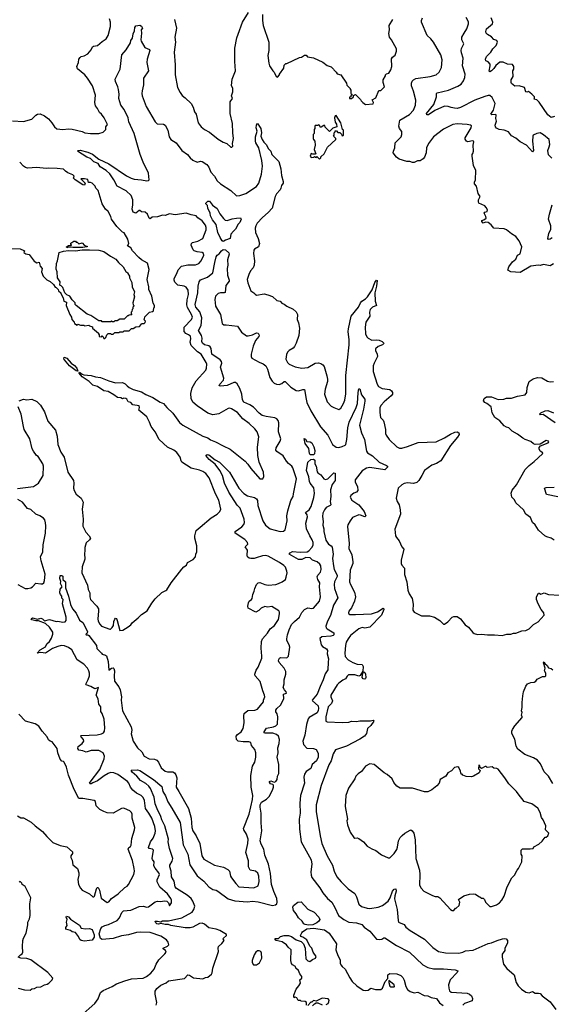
# Model space of a CAD drawing. Extents: x 1863017 to 1989460, y 394564 to 532820.
# Tile 141 of 213: x 1954681 to 1961018, y 451054 to 462804. Entities that reach past the tile are written whole.
import ezdxf

# ---------------------------------------------------------------- set-up
doc = ezdxf.new("R2010")
doc.units = 0

msp = doc.modelspace()

# ---------------------------------------------------------------- linework, layer by layer
at = {"layer": '0CON10XD'}
for points in [[(1956527, 462805), (1956552, 462705), (1956532, 462595), (1956538, 462535), (1956524, 462415), (1956536, 462265), (1956534, 462145), (1956564, 461994), (1956594, 461934), (1956618, 461898), (1956655, 461873), (1956726, 461805), (1956749, 461759), (1956764, 461705), (1956786, 461675), (1956810, 461575), (1956846, 461526), (1956884, 461494), (1956944, 461464), (1957048, 461378), (1957105, 461343), (1957150, 461325), (1957200, 461285), (1957210, 461285), (1957220, 461295), (1957218, 461325), (1957231, 461385), (1957221, 461455), (1957216, 461566), (1957190, 461685), (1957190, 461795), (1957192, 461825), (1957218, 461865), (1957207, 461895), (1957220, 461945), (1957220, 461985), (1957207, 462017), (1957212, 462095), (1957253, 462195), (1957244, 462306), (1957246, 462465), (1957271, 462589), (1957285, 462630), (1957337, 462775), (1957408, 462892)], [(1957577, 462867), (1957574, 462796), (1957582, 462735), (1957650, 462535), (1957653, 462435), (1957641, 462375), (1957650, 462285), (1957660, 462255), (1957698, 462195), (1957715, 462180), (1957740, 462125), (1957755, 462120), (1957780, 462145), (1957780, 462155), (1957828, 462225), (1957835, 462260), (1957855, 462280), (1957865, 462280), (1958015, 462352), (1958042, 462358), (1958075, 462380), (1958095, 462380), (1958113, 462363), (1958185, 462348), (1958295, 462298), (1958345, 462258), (1958395, 462240), (1958420, 462215), (1958424, 462204), (1958455, 462180), (1958465, 462160), (1958510, 462145), (1958578, 462048), (1958582, 462022), (1958620, 461985), (1958620, 461975), (1958630, 461965), (1958630, 461925), (1958640, 461915), (1958640, 461905), (1958630, 461895), (1958628, 461882), (1958612, 461878), (1958612, 461862), (1958638, 461862), (1958660, 461885), (1958662, 461898), (1958672, 461908), (1958685, 461910), (1958745, 461850), (1958750, 461835), (1958770, 461815), (1958805, 461792), (1958895, 461802), (1958898, 461815), (1958883, 461847), (1958925, 461870), (1958962, 461958), (1958985, 461960), (1959030, 462005), (1959013, 462055), (1959012, 462085), (1959040, 462135), (1959040, 462145), (1959055, 462160), (1959080, 462165), (1959104, 462206), (1959117, 462247), (1959113, 462337), (1959124, 462356), (1959155, 462380), (1959172, 462428), (1959172, 462455), (1959115, 462562), (1959091, 462595), (1959082, 462638), (1959091, 462685), (1959087, 462733), (1959131, 462805)], [(1955526, 461446), (1955625, 461448), (1955678, 461462), (1955707, 461493), (1955708, 461525), (1955726, 461555), (1955689, 461635), (1955658, 461678), (1955634, 461695), (1955609, 461745), (1955584, 461775), (1955577, 461815), (1955584, 461905), (1955549, 462015), (1955491, 462105), (1955457, 462147), (1955369, 462219), (1955363, 462245), (1955384, 462295), (1955386, 462335), (1955401, 462355), (1955415, 462364), (1955449, 462371), (1955493, 462395), (1955534, 462445), (1955548, 462482), (1955561, 462489), (1955607, 462495), (1955664, 462546), (1955712, 462575), (1955737, 462615), (1955763, 462725), (1955764, 462775), (1955750, 462815)], [(1955860, 461970), (1955853, 462005), (1955824, 462065), (1955820, 462095), (1955879, 462215), (1955897, 462385), (1955949, 462445), (1956001, 462529), (1956008, 462555), (1956027, 462585), (1956032, 462635), (1956050, 462670), (1956055, 462710), (1956065, 462730), (1956115, 462740), (1956135, 462726), (1956146, 462705), (1956130, 462685), (1956134, 462644), (1956124, 462565), (1956128, 462548), (1956172, 462472), (1956229, 462449), (1956233, 462435), (1956201, 462335), (1956196, 462295), (1956216, 462195), (1956159, 462105), (1956157, 462025), (1956140, 461955), (1956139, 461925), (1956143, 461895), (1956187, 461767), (1956296, 461585), (1956321, 461561), (1956395, 461559), (1956415, 461547), (1956446, 461485), (1956463, 461407), (1956484, 461375), (1956545, 461335), (1956615, 461244), (1956682, 461195), (1956712, 461155), (1956745, 461126), (1956795, 461106), (1956835, 461116), (1956855, 461112), (1956912, 461075), (1956936, 461045), (1956960, 460985), (1957004, 460935), (1957035, 460882), (1957074, 460844), (1957200, 460765), (1957265, 460701), (1957307, 460705), (1957375, 460731), (1957505, 460814), (1957531, 460855), (1957565, 460962), (1957577, 461055), (1957569, 461125), (1957532, 461275), (1957495, 461334), (1957492, 461355), (1957493, 461407), (1957510, 461475), (1957502, 461515), (1957504, 461545), (1957515, 461567), (1957525, 461560), (1957530, 461540), (1957554, 461504), (1957562, 461455), (1957554, 461415), (1957572, 461375), (1957592, 461342), (1957618, 461315), (1957646, 461265), (1957674, 461235), (1957688, 461195), (1957772, 461112), (1957795, 461025), (1957802, 460945), (1957823, 460875), (1957820, 460855), (1957802, 460825), (1957796, 460795), (1957785, 460772), (1957743, 460725), (1957726, 460695), (1957690, 460555), (1957645, 460505), (1957575, 460445), (1957513, 460375), (1957495, 460345), (1957489, 460315), (1957493, 460265), (1957522, 460195), (1957538, 460135), (1957529, 460095), (1957480, 460065), (1957474, 460055), (1957469, 460015), (1957480, 459925), (1957476, 459875), (1957466, 459844), (1957433, 459807), (1957411, 459765), (1957394, 459705), (1957399, 459665), (1957435, 459570), (1957472, 459545), (1957487, 459527), (1957505, 459518), (1957595, 459531), (1957640, 459520), (1957695, 459501), (1957745, 459454), (1957785, 459446), (1957805, 459422), (1957835, 459409), (1957864, 459385), (1957941, 459351), (1957976, 459316), (1957991, 459285), (1957988, 459225), (1958004, 459185), (1958018, 459125), (1958009, 459035), (1957978, 458945), (1957956, 458905), (1957940, 458885), (1957892, 458855), (1957875, 458838), (1957860, 458810), (1957854, 458755), (1957872, 458712), (1957895, 458694), (1957965, 458662), (1958045, 458644), (1958115, 458654), (1958205, 458706), (1958245, 458709), (1958272, 458702), (1958295, 458686), (1958309, 458665), (1958343, 458555), (1958349, 458515), (1958349, 458485), (1958324, 458395), (1958316, 458335), (1958346, 458245), (1958395, 458194), (1958425, 458176), (1958484, 458154), (1958510, 458170), (1958541, 458225), (1958556, 458265), (1958568, 458338), (1958567, 458557), (1958608, 458925), (1958609, 458985), (1958596, 459084), (1958600, 459115), (1958633, 459267), (1958721, 459375), (1958742, 459425), (1958758, 459445), (1958805, 459472), (1958827, 459495), (1958881, 459579), (1958915, 459670), (1958935, 459697), (1958942, 459692), (1958934, 459625), (1958916, 459544), (1958918, 459445), (1958936, 459395), (1958885, 459375), (1958859, 459345), (1958850, 459315), (1958855, 459265), (1958809, 459195), (1958801, 459135), (1958804, 459055), (1958819, 459019), (1958834, 459004), (1958880, 458980), (1958935, 458985), (1958965, 458980), (1959001, 458965), (1959021, 458945), (1959017, 458935), (1959004, 458926), (1958955, 458906), (1958924, 458875), (1958924, 458856), (1958943, 458813), (1958947, 458785), (1958905, 458705), (1958896, 458675), (1958896, 458604), (1958941, 458455), (1958959, 458425), (1959002, 458402), (1959095, 458391), (1959115, 458375), (1959127, 458355), (1959126, 458335), (1959111, 458315), (1959025, 458244), (1958989, 458205), (1958976, 458175), (1958973, 458115), (1958984, 458055), (1959014, 458024), (1959022, 458005), (1959042, 457915), (1959042, 457865), (1959048, 457845), (1959085, 457794), (1959176, 457706), (1959210, 457690), (1959235, 457691), (1959305, 457709), (1959430, 457760), (1959645, 457765), (1959746, 457814), (1959817, 457857), (1959870, 457880), (1959895, 457884), (1959917, 457875), (1959919, 457855), (1959899, 457821), (1959815, 457721), (1959700, 457540), (1959651, 457509), (1959595, 457489), (1959506, 457425), (1959475, 457363), (1959438, 457305), (1959417, 457283), (1959375, 457270), (1959305, 457277), (1959265, 457269), (1959236, 457254), (1959193, 457215), (1959170, 457095), (1959181, 457055), (1959204, 457015), (1959216, 456955), (1959219, 456905), (1959154, 456725), (1959160, 456645), (1959173, 456625), (1959203, 456585), (1959237, 456515), (1959260, 456485), (1959229, 456355), (1959230, 456315), (1959238, 456295), (1959267, 456257), (1959270, 456185), (1959298, 456095), (1959309, 455995), (1959325, 455953), (1959358, 455895), (1959370, 455830), (1959369, 455759), (1959382, 455735), (1959471, 455691), (1959565, 455690), (1959625, 455676), (1959690, 455635), (1959735, 455590), (1959745, 455590), (1959783, 455617), (1959835, 455674), (1959855, 455681), (1959895, 455684), (1959936, 455656), (1959992, 455582), (1960033, 455553), (1960081, 455491), (1960098, 455478), (1960137, 455467), (1960185, 455473), (1960258, 455462), (1960342, 455462), (1960434, 455456), (1960489, 455471), (1960535, 455470), (1960567, 455483), (1960596, 455484), (1960665, 455510), (1960715, 455516), (1960755, 455534), (1960804, 455586), (1960861, 455619), (1960935, 455700), (1960930, 455725), (1960897, 455765), (1960860, 455835), (1960843, 455885), (1960843, 455915), (1960865, 455962), (1960875, 455962), (1960895, 455947), (1960935, 455963), (1960986, 455946), (1961115, 455936)], [(1960645, 460009), (1960666, 460095), (1960637, 460165), (1960595, 460217), (1960545, 460247), (1960485, 460298), (1960455, 460308), (1960335, 460316), (1960302, 460355), (1960265, 460386), (1960235, 460389), (1960205, 460378), (1960189, 460395), (1960192, 460408), (1960215, 460416), (1960240, 460435), (1960239, 460455), (1960218, 460495), (1960225, 460508), (1960252, 460515), (1960256, 460534), (1960242, 460565), (1960225, 460584), (1960156, 460616), (1960149, 460629), (1960151, 460655), (1960172, 460695), (1960148, 460729), (1960127, 460817), (1960103, 460845), (1960102, 460865), (1960116, 460894), (1960119, 461005), (1960090, 461065), (1960074, 461176), (1960073, 461195), (1960084, 461206), (1960092, 461235), (1960085, 461305), (1960094, 461345), (1960089, 461355), (1960078, 461358), (1960024, 461346), (1960006, 461355), (1959990, 461380), (1959990, 461395), (1960063, 461515), (1960065, 461537), (1960055, 461546), (1960015, 461554), (1959895, 461562), (1959845, 461554), (1959735, 461499), (1959612, 461405), (1959554, 461325), (1959531, 461275), (1959526, 461215), (1959506, 461165), (1959489, 461145), (1959455, 461119), (1959425, 461118), (1959385, 461100), (1959365, 461099), (1959333, 461113), (1959295, 461113), (1959205, 461140), (1959172, 461165), (1959134, 461215), (1959136, 461235), (1959153, 461275), (1959157, 461333), (1959227, 461405), (1959237, 461435), (1959235, 461470), (1959210, 461505), (1959202, 461535), (1959213, 461607), (1959327, 461673), (1959375, 461725), (1959401, 461785), (1959404, 461845), (1959375, 461950), (1959350, 462015), (1959350, 462045), (1959359, 462071), (1959375, 462088), (1959405, 462101), (1959575, 462127), (1959645, 462146), (1959683, 462177), (1959708, 462235), (1959716, 462325), (1959702, 462385), (1959615, 462537), (1959584, 462574), (1959537, 462615), (1959472, 462775), (1959471, 462795), (1959483, 462825)], [(1961025, 461152), (1960985, 461190), (1960977, 461245), (1960993, 461287), (1960999, 461315), (1960993, 461374), (1960925, 461430), (1960885, 461454), (1960845, 461448), (1960802, 461425), (1960797, 461415), (1960794, 461356), (1960807, 461245), (1960795, 461229), (1960722, 461305), (1960647, 461345), (1960595, 461392), (1960545, 461418), (1960508, 461465), (1960455, 461486), (1960395, 461494), (1960365, 461509), (1960352, 461525), (1960349, 461545), (1960366, 461595), (1960356, 461625), (1960362, 461665), (1960355, 461672), (1960308, 461668), (1960299, 461675), (1960331, 461725), (1960348, 461805), (1960314, 461874), (1960285, 461898), (1960265, 461899), (1960225, 461889), (1960105, 461845), (1959935, 461755), (1959895, 461746), (1959865, 461748), (1959826, 461756), (1959790, 461770), (1959745, 461773), (1959630, 461720), (1959555, 461670), (1959535, 461670), (1959532, 461685), (1959618, 461792), (1959648, 461882), (1959650, 461925), (1959657, 461933), (1959793, 461965), (1959905, 462010), (1959945, 462036), (1959973, 462075), (1959987, 462115), (1959990, 462155), (1959961, 462255), (1959968, 462345), (1959947, 462407), (1959943, 462435), (1959948, 462462), (1959974, 462515), (1959951, 462565), (1959951, 462595), (1959981, 462645), (1960011, 462695), (1960030, 462755), (1960030, 462780), (1960002, 462832)], [(1961058, 461648), (1961015, 461639), (1960975, 461669), (1960875, 461820), (1960845, 461849), (1960810, 461855), (1960818, 461862), (1960818, 461885), (1960788, 461915), (1960746, 461946), (1960725, 461940), (1960714, 461944), (1960697, 461997), (1960635, 462016), (1960585, 462010), (1960544, 462044), (1960538, 462055), (1960538, 462085), (1960562, 462125), (1960560, 462195), (1960570, 462215), (1960570, 462245), (1960555, 462270), (1960495, 462272), (1960446, 462296), (1960405, 462296), (1960355, 462256), (1960335, 462222), (1960305, 462194), (1960285, 462183), (1960279, 462189), (1960291, 462255), (1960288, 462275), (1960265, 462302), (1960238, 462315), (1960232, 462335), (1960246, 462364), (1960297, 462415), (1960323, 462455), (1960362, 462495), (1960378, 462535), (1960370, 462555), (1960335, 462568), (1960305, 462600), (1960256, 462626), (1960241, 462645), (1960239, 462665), (1960246, 462695), (1960295, 462733), (1960316, 462754), (1960322, 462775), (1960300, 462825)], [(1954675, 458257), (1954725, 458274), (1954765, 458268), (1954826, 458274), (1954885, 458248), (1954931, 458205), (1954978, 458125), (1955015, 458012), (1955110, 457905), (1955126, 457835), (1955134, 457735), (1955172, 457645), (1955212, 457585), (1955254, 457405), (1955322, 457305), (1955327, 457275), (1955323, 457215), (1955329, 457185), (1955354, 457144), (1955413, 457093), (1955437, 457045), (1955426, 456965), (1955437, 456845), (1955435, 456760), (1955469, 456689), (1955510, 456645), (1955524, 456615), (1955515, 456597), (1955475, 456563), (1955456, 456505), (1955459, 456465), (1955453, 456435), (1955459, 456365), (1955426, 456274), (1955420, 456205), (1955491, 456055), (1955496, 456005), (1955516, 455964), (1955516, 455915), (1955524, 455884), (1955601, 455805), (1955619, 455775), (1955622, 455745), (1955613, 455653), (1955617, 455627), (1955635, 455589), (1955656, 455566), (1955755, 455532), (1955765, 455532), (1955782, 455552), (1955798, 455575), (1955805, 455622), (1955815, 455651), (1955825, 455661), (1955835, 455657), (1955845, 455633), (1955875, 455517), (1955910, 455520), (1955975, 455557), (1956005, 455583), (1956022, 455608), (1956093, 455665), (1956135, 455707), (1956202, 455748), (1956255, 455842), (1956295, 455892), (1956375, 455970), (1956425, 455992), (1956435, 456002), (1956488, 456082), (1956612, 456248), (1956638, 456275), (1956668, 456295), (1956683, 456325), (1956748, 456362), (1956776, 456395), (1956780, 456425), (1956794, 456455), (1956793, 456525), (1956770, 456615), (1956769, 456645), (1956785, 456707), (1956833, 456747), (1956965, 456861), (1957035, 456904), (1957068, 456935), (1957080, 456965), (1957055, 457070), (1957017, 457145), (1956939, 457335), (1956899, 457389), (1956865, 457414), (1956825, 457430), (1956725, 457451), (1956615, 457523), (1956605, 457538), (1956594, 457584), (1956555, 457639), (1956519, 457669), (1956444, 457704), (1956345, 457795), (1956295, 457885), (1956249, 457949), (1956230, 458000), (1956196, 458065), (1956103, 458145), (1956111, 458175), (1956105, 458195), (1956030, 458210), (1956005, 458234), (1955973, 458245), (1955958, 458275), (1955945, 458284), (1955923, 458287), (1955905, 458280), (1955885, 458290), (1955846, 458294), (1955805, 458326), (1955735, 458366), (1955685, 458377), (1955607, 458425), (1955555, 458442), (1955508, 458488), (1955425, 458542), (1955390, 458585), (1955393, 458597), (1955424, 458574), (1955445, 458566), (1955535, 458559), (1955585, 458542), (1955645, 458534), (1955745, 458494), (1955825, 458471), (1955905, 458473), (1955938, 458459), (1955964, 458435), (1955985, 458416), (1956035, 458390), (1956133, 458365), (1956183, 458333), (1956267, 458295), (1956355, 458240), (1956395, 458226), (1956435, 458176), (1956505, 458109), (1956585, 457998), (1956624, 457964), (1956865, 457833), (1956924, 457814), (1956955, 457791), (1957017, 457767), (1957105, 457717), (1957191, 457681), (1957369, 457535), (1957402, 457502), (1957435, 457450), (1957543, 457325), (1957578, 457325), (1957593, 457353), (1957586, 457406), (1957534, 457524), (1957518, 457605), (1957517, 457703), (1957533, 457825), (1957512, 457885), (1957483, 457923), (1957418, 457985), (1957340, 458040), (1957277, 458117), (1957205, 458162), (1957185, 458168), (1957166, 458164), (1957055, 458101), (1956985, 458089), (1956925, 458110), (1956796, 458195), (1956745, 458241), (1956726, 458285), (1956720, 458345), (1956739, 458411), (1956785, 458494), (1956900, 458620), (1956908, 458645), (1956910, 458695), (1956905, 458715), (1956844, 458814), (1956802, 458842), (1956725, 458915), (1956715, 458955), (1956722, 458995), (1956716, 459026), (1956695, 459045), (1956661, 459061), (1956642, 459085), (1956640, 459135), (1956729, 459225), (1956740, 459255), (1956731, 459285), (1956681, 459371), (1956672, 459402), (1956679, 459461), (1956695, 459525), (1956691, 459575), (1956665, 459611), (1956643, 459623), (1956568, 459638), (1956532, 459672), (1956521, 459695), (1956522, 459715), (1956553, 459777), (1956571, 459819), (1956609, 459861), (1956685, 459877), (1956775, 459879), (1956815, 459896), (1956844, 459925), (1956878, 459995), (1956873, 460015), (1956855, 460027), (1956797, 460033), (1956761, 460045), (1956749, 460059), (1956726, 460115), (1956731, 460135), (1956742, 460145), (1956805, 460161), (1956865, 460192), (1956903, 460295), (1956905, 460325), (1956895, 460352), (1956855, 460402), (1956805, 460440), (1956784, 460464), (1956725, 460474), (1956665, 460494), (1956535, 460477), (1956465, 460486), (1956415, 460469), (1956385, 460470), (1956325, 460452), (1956262, 460448), (1956235, 460429), (1956223, 460434), (1956205, 460484), (1956175, 460508), (1956135, 460511), (1956115, 460529), (1956105, 460528), (1956065, 460494), (1956035, 460508), (1956021, 460545), (1956030, 460595), (1956030, 460655), (1956009, 460705), (1955951, 460761), (1955845, 460817), (1955805, 460895), (1955756, 460966), (1955714, 461004), (1955639, 461049), (1955615, 461088), (1955565, 461109), (1955527, 461146), (1955483, 461165), (1955370, 461235), (1955380, 461245), (1955404, 461246), (1955495, 461225), (1955550, 461200), (1955625, 461138), (1955745, 461086), (1955955, 460939), (1956012, 460912), (1956045, 460902), (1956135, 460894), (1956195, 460882), (1956216, 460884), (1956226, 460895), (1956215, 460973), (1956153, 461103), (1956119, 461195), (1956046, 461445), (1955984, 461586), (1955973, 461635), (1955925, 461731), (1955887, 461785), (1955863, 461865), (1955867, 461915), (1955860, 461970)], [(1954595, 461599), (1954725, 461590), (1954825, 461616), (1954875, 461665), (1954895, 461677), (1954925, 461682), (1954977, 461657), (1955025, 461620), (1955064, 461575), (1955096, 461525), (1955123, 461503), (1955196, 461494), (1955265, 461501), (1955306, 461496), (1955425, 461469), (1955456, 461454), (1955526, 461446)], [(1958255, 461140), (1958270, 461155), (1958272, 461168), (1958310, 461205), (1958352, 461285), (1958450, 461375), (1958448, 461388), (1958420, 461415), (1958430, 461425), (1958430, 461455), (1958440, 461465), (1958442, 461478), (1958458, 461478), (1958475, 461460), (1958498, 461458), (1958518, 461438), (1958522, 461422), (1958535, 461420), (1958540, 461425), (1958540, 461485), (1958530, 461495), (1958508, 461575), (1958455, 461660), (1958442, 461658), (1958432, 461635), (1958443, 461583), (1958457, 461557), (1958460, 461525), (1958412, 461508), (1958375, 461470), (1958322, 461522), (1958320, 461540), (1958305, 461540), (1958275, 461520), (1958262, 461522), (1958258, 461538), (1958245, 461550), (1958235, 461540), (1958205, 461540), (1958200, 461535), (1958200, 461505), (1958190, 461495), (1958190, 461445), (1958180, 461435), (1958180, 461385), (1958183, 461373), (1958200, 461355), (1958202, 461305), (1958190, 461255), (1958210, 461205), (1958205, 461200), (1958175, 461200), (1958155, 461208), (1958143, 461175), (1958155, 461158), (1958188, 461162), (1958195, 461170), (1958202, 461162), (1958215, 461160), (1958225, 461170), (1958255, 461140)], [(1954555, 460075), (1954685, 460068), (1954731, 460051), (1954738, 460045), (1954732, 460025), (1954755, 460011), (1954795, 460002), (1954855, 459922), (1954885, 459902), (1954915, 459910), (1954924, 459864), (1954948, 459835), (1954940, 459795), (1954960, 459745), (1955005, 459698), (1955045, 459678), (1955086, 459646), (1955104, 459614), (1955115, 459610), (1955140, 459585), (1955145, 459570), (1955170, 459545), (1955170, 459535), (1955198, 459485), (1955206, 459446), (1955238, 459435), (1955237, 459395), (1955280, 459285), (1955298, 459255), (1955303, 459225), (1955330, 459195), (1955335, 459180), (1955365, 459160), (1955375, 459170), (1955405, 459160), (1955445, 459160), (1955455, 459150), (1955505, 459160), (1955512, 459152), (1955548, 459138), (1955550, 459125), (1955572, 459102), (1955620, 459065), (1955620, 459055), (1955630, 459045), (1955630, 459025), (1955655, 459020), (1955665, 459030), (1955678, 459018), (1955685, 459000), (1955695, 459000), (1955708, 459012), (1955720, 459045), (1955735, 459060), (1955765, 459060), (1955775, 459050), (1955795, 459050), (1955815, 459070), (1955865, 459070), (1955875, 459080), (1955915, 459080), (1955925, 459090), (1955987, 459093), (1956015, 459120), (1956035, 459120), (1956065, 459140), (1956108, 459142), (1956130, 459165), (1956132, 459178), (1956165, 459180), (1956178, 459192), (1956180, 459205), (1956160, 459225), (1956170, 459235), (1956172, 459258), (1956230, 459315), (1956265, 459320), (1956275, 459330), (1956280, 459365), (1956288, 459375), (1956288, 459395), (1956273, 459423), (1956258, 459505), (1956222, 459585), (1956222, 459615), (1956200, 459705), (1956226, 459825), (1956205, 459900), (1956135, 459938), (1956102, 459965), (1956024, 460044), (1956005, 460082), (1955968, 460105), (1955983, 460135), (1955970, 460185), (1955925, 460262), (1955905, 460270), (1955838, 460335), (1955777, 460425), (1955767, 460455), (1955734, 460514), (1955705, 460542), (1955663, 460605), (1955618, 460765), (1955590, 460795), (1955579, 460819), (1955545, 460853), (1955525, 460862), (1955502, 460862), (1955495, 460898), (1955455, 460906), (1955410, 460905), (1955460, 460855), (1955455, 460830), (1955435, 460834), (1955342, 460895), (1955324, 460914), (1955330, 460935), (1955315, 460952), (1955255, 460977), (1955228, 460995), (1955205, 461020), (1955129, 461029), (1955025, 461034), (1954995, 461030), (1954885, 461041), (1954775, 461034), (1954749, 461039), (1954726, 461055), (1954681, 461105)], [(1957105, 460158), (1957094, 460165), (1957069, 460205), (1957044, 460264), (1957022, 460362), (1956980, 460415), (1956956, 460465), (1956951, 460495), (1956922, 460555), (1956918, 460585), (1956902, 460605), (1956902, 460615), (1956925, 460637), (1956945, 460638), (1956981, 460591), (1957035, 460552), (1957068, 460488), (1957110, 460430), (1957132, 460412), (1957155, 460409), (1957215, 460429), (1957267, 460437), (1957315, 460438), (1957322, 460425), (1957306, 460385), (1957287, 460363), (1957254, 460305), (1957228, 460282), (1957200, 460245), (1957191, 460195), (1957135, 460175), (1957115, 460161), (1957105, 460158)], [(1961029, 460201), (1961005, 460186), (1960983, 460183), (1960976, 460195), (1960987, 460253), (1961014, 460306), (1961011, 460345), (1960984, 460424), (1960997, 460483), (1961029, 460595)], [(1955245, 460082), (1955240, 460095), (1955265, 460110), (1955295, 460110), (1955300, 460115), (1955290, 460125), (1955292, 460138), (1955325, 460160), (1955345, 460160), (1955355, 460150), (1955365, 460150), (1955385, 460130), (1955425, 460140), (1955455, 460110), (1955485, 460100), (1955486, 460094), (1955435, 460084), (1955316, 460084), (1955265, 460090), (1955245, 460082)], [(1955414, 454245), (1955407, 454255), (1955415, 454263), (1955605, 454271), (1955655, 454280), (1955680, 454295), (1955694, 454315), (1955698, 454355), (1955687, 454455), (1955665, 454525), (1955650, 454550), (1955647, 454605), (1955626, 454636), (1955618, 454698), (1955594, 454745), (1955620, 454835), (1955575, 454817), (1955529, 454845), (1955472, 454865), (1955469, 454875), (1955499, 454931), (1955514, 454975), (1955515, 455005), (1955507, 455035), (1955488, 455065), (1955445, 455113), (1955366, 455166), (1955304, 455285), (1955265, 455311), (1955215, 455331), (1955175, 455335), (1955136, 455324), (1955071, 455299), (1954987, 455243), (1954935, 455253), (1954890, 455245), (1954924, 455285), (1954990, 455320), (1955003, 455355), (1955035, 455385), (1955062, 455425), (1955078, 455472), (1955076, 455495), (1955035, 455555), (1954989, 455599), (1954905, 455631), (1954875, 455629), (1954824, 455644), (1954818, 455655), (1954834, 455666), (1954895, 455651), (1954935, 455661), (1954952, 455655), (1954975, 455631), (1955035, 455645), (1955115, 455623), (1955135, 455626), (1955196, 455614), (1955225, 455620), (1955234, 455636), (1955237, 455675), (1955192, 455835), (1955199, 455885), (1955182, 455902), (1955184, 455925), (1955166, 455946), (1955161, 455965), (1955162, 456008), (1955186, 456035), (1955169, 456075), (1955171, 456101), (1955159, 456135), (1955165, 456170), (1955185, 456172), (1955195, 456162), (1955196, 456125), (1955226, 456096), (1955228, 456025), (1955263, 455925), (1955285, 455825), (1955311, 455775), (1955353, 455723), (1955395, 455640), (1955435, 455610), (1955488, 455505), (1955486, 455484), (1955470, 455475), (1955473, 455465), (1955495, 455464), (1955505, 455454), (1955596, 455335), (1955602, 455302), (1955655, 455244), (1955665, 455234), (1955705, 455222), (1955715, 455213), (1955736, 455145), (1955745, 455040), (1955776, 455064), (1955795, 455068), (1955805, 455060), (1955812, 455035), (1955808, 454972), (1955811, 454911), (1955864, 454844), (1955879, 454809), (1955895, 454725), (1955892, 454685), (1955905, 454555), (1956012, 454365), (1956018, 454325), (1956012, 454282), (1956034, 454194), (1956087, 454115), (1956136, 454066), (1956165, 454014), (1956225, 453985), (1956288, 453978), (1956315, 453969), (1956335, 453945), (1956367, 453877), (1956415, 453837), (1956445, 453828), (1956505, 453830), (1956526, 453816), (1956542, 453792), (1956555, 453755), (1956548, 453645), (1956579, 453595), (1956692, 453392), (1956725, 453275), (1956734, 453165), (1956744, 453125), (1956784, 453065), (1956829, 452975), (1956853, 452825), (1956875, 452786), (1957005, 452716), (1957111, 452691), (1957164, 452664), (1957182, 452642), (1957194, 452585), (1957205, 452565), (1957256, 452495), (1957295, 452457), (1957472, 452445), (1957525, 452469), (1957535, 452520), (1957532, 452582), (1957518, 452618), (1957492, 452642), (1957430, 452655), (1957409, 452695), (1957408, 452765), (1957378, 452865), (1957402, 452975), (1957404, 453025), (1957386, 453085), (1957353, 453135), (1957349, 453151), (1957417, 453325), (1957455, 453497), (1957461, 453545), (1957442, 453645), (1957438, 453785), (1957458, 453895), (1957486, 453945), (1957496, 454005), (1957496, 454055), (1957486, 454095), (1957444, 454144), (1957435, 454180), (1957412, 454188), (1957344, 454186), (1957286, 454195), (1957266, 454216), (1957262, 454255), (1957277, 454273), (1957320, 454305), (1957344, 454345), (1957356, 454414), (1957352, 454495), (1957356, 454525), (1957401, 454559), (1957485, 454564), (1957515, 454578), (1957589, 454665), (1957587, 454685), (1957602, 454725), (1957601, 454745), (1957579, 454795), (1957548, 454905), (1957489, 454975), (1957483, 454995), (1957499, 455041), (1957525, 455078), (1957567, 455185), (1957569, 455209), (1957558, 455305), (1957564, 455384), (1957574, 455415), (1957635, 455482), (1957667, 455533), (1957717, 455575), (1957767, 455645), (1957780, 455715), (1957779, 455735), (1957770, 455750), (1957685, 455803), (1957634, 455794), (1957605, 455800), (1957558, 455782), (1957532, 455755), (1957495, 455733), (1957405, 455780), (1957400, 455805), (1957407, 455845), (1957417, 455865), (1957446, 455884), (1957451, 455895), (1957459, 455945), (1957477, 455983), (1957485, 456018), (1957506, 456064), (1957525, 456083), (1957545, 456089), (1957605, 456066), (1957645, 456058), (1957735, 456066), (1957767, 456075), (1957810, 456095), (1957848, 456125), (1957859, 456151), (1957869, 456205), (1957867, 456225), (1957850, 456270), (1957830, 456290), (1957778, 456328), (1957645, 456402), (1957615, 456409), (1957575, 456405), (1957502, 456382), (1957475, 456374), (1957435, 456373), (1957415, 456379), (1957396, 456395), (1957392, 456415), (1957398, 456475), (1957369, 456515), (1957402, 456545), (1957398, 456565), (1957365, 456603), (1957249, 456675), (1957251, 456695), (1957329, 456751), (1957355, 456781), (1957361, 456805), (1957357, 456845), (1957310, 456975), (1957275, 457012), (1957175, 457165), (1957123, 457275), (1957097, 457365), (1957065, 457425), (1957010, 457500), (1956941, 457555), (1956902, 457605), (1956914, 457616), (1956935, 457611), (1957013, 457553), (1957061, 457525), (1957181, 457405), (1957292, 457215), (1957355, 457149), (1957395, 457121), (1957481, 457101), (1957506, 457086), (1957517, 457065), (1957521, 457005), (1957579, 456825), (1957613, 456773), (1957665, 456728), (1957785, 456696), (1957825, 456702), (1957845, 456717), (1957868, 456822), (1957865, 456885), (1957876, 456945), (1957912, 457065), (1957941, 457115), (1957945, 457145), (1957981, 457325), (1957937, 457457), (1957925, 457478), (1957885, 457508), (1957861, 457535), (1957820, 457600), (1957745, 457651), (1957736, 457666), (1957739, 457695), (1957786, 457775), (1957793, 457803), (1957768, 457885), (1957770, 457995), (1957763, 458023), (1957745, 458043), (1957723, 458053), (1957618, 458068), (1957572, 458082), (1957535, 458108), (1957469, 458179), (1957425, 458209), (1957355, 458241), (1957338, 458268), (1957328, 458335), (1957307, 458405), (1957275, 458459), (1957255, 458474), (1957235, 458476), (1957155, 458439), (1957075, 458431), (1957058, 458435), (1957066, 458455), (1957109, 458501), (1957115, 458525), (1957076, 458656), (1957089, 458705), (1957086, 458725), (1957069, 458745), (1956971, 458811), (1956962, 458882), (1956952, 458902), (1956934, 458914), (1956884, 458925), (1956860, 458945), (1956853, 458965), (1956856, 459004), (1956850, 459035), (1956813, 459095), (1956846, 459155), (1956851, 459245), (1956828, 459318), (1956780, 459375), (1956772, 459405), (1956803, 459545), (1956810, 459625), (1956820, 459675), (1956835, 459700), (1956918, 459732), (1956982, 459785), (1957006, 459905), (1957024, 459975), (1957035, 459994), (1957060, 460010), (1957086, 460044), (1957108, 460062), (1957135, 460057), (1957174, 460024), (1957180, 460005), (1957157, 459937), (1957161, 459875), (1957154, 459835), (1957158, 459755), (1957180, 459695), (1957178, 459685), (1957139, 459631), (1957131, 459549), (1957117, 459543), (1957075, 459545), (1957046, 459535), (1957017, 459505), (1957006, 459465), (1957015, 459385), (1957075, 459285), (1957095, 459180), (1957115, 459164), (1957143, 459163), (1957278, 459148), (1957325, 459074), (1957385, 459033), (1957405, 459031), (1957455, 459044), (1957505, 459067), (1957525, 459064), (1957535, 459038), (1957532, 459025), (1957494, 458975), (1957465, 458907), (1957442, 458812), (1957441, 458785), (1957448, 458765), (1957535, 458716), (1957585, 458696), (1957615, 458674), (1957637, 458635), (1957661, 458535), (1957689, 458489), (1957716, 458466), (1957744, 458454), (1957775, 458452), (1957805, 458461), (1957835, 458485), (1957845, 458486), (1957915, 458418), (1957975, 458381), (1958005, 458377), (1958055, 458391), (1958075, 458390), (1958095, 458275), (1958105, 458235), (1958150, 458135), (1958265, 457946), (1958355, 457845), (1958409, 457735), (1958455, 457704), (1958485, 457699), (1958525, 457709), (1958560, 457725), (1958567, 457735), (1958580, 457795), (1958592, 457935), (1958607, 458003), (1958694, 458175), (1958706, 458225), (1958716, 458355), (1958725, 458398), (1958735, 458400), (1958756, 458326), (1958795, 458275), (1958795, 458252), (1958779, 458155), (1958732, 457965), (1958755, 457875), (1958791, 457795), (1958815, 457655), (1958828, 457635), (1958885, 457599), (1958965, 457525), (1959053, 457483), (1959064, 457475), (1959064, 457465), (1959035, 457433), (1958855, 457462), (1958815, 457452), (1958765, 457422), (1958679, 457315), (1958682, 457285), (1958706, 457235), (1958712, 457185), (1958697, 457165), (1958663, 457155), (1958627, 457125), (1958622, 457105), (1958642, 457072), (1958723, 457015), (1958786, 456935), (1958808, 456885), (1958795, 456872), (1958745, 456893), (1958725, 456896), (1958648, 456862), (1958619, 456825), (1958592, 456778), (1958587, 456755), (1958610, 456555), (1958603, 456495), (1958640, 456420), (1958652, 456335), (1958651, 456315), (1958622, 456235), (1958613, 456095), (1958623, 456065), (1958672, 455972), (1958684, 455915), (1958674, 455865), (1958635, 455786), (1958606, 455745), (1958600, 455725), (1958603, 455715), (1958615, 455708), (1958686, 455706)], [(1955805, 459200), (1955785, 459200), (1955775, 459210), (1955765, 459200), (1955665, 459200), (1955655, 459210), (1955625, 459210), (1955530, 459275), (1955485, 459290), (1955354, 459394), (1955342, 459405), (1955342, 459425), (1955305, 459462), (1955278, 459505), (1955245, 459522), (1955220, 459545), (1955195, 459610), (1955175, 459630), (1955160, 459635), (1955162, 459675), (1955133, 459723), (1955127, 459795), (1955117, 459827), (1955118, 459895), (1955132, 459925), (1955152, 460025), (1955205, 460041), (1955265, 460048), (1955345, 460044), (1955425, 460056), (1955515, 460059), (1955625, 460052), (1955685, 460038), (1955762, 459982), (1955826, 459946), (1955858, 459905), (1955913, 459853), (1955945, 459800), (1955970, 459785), (1955970, 459775), (1955990, 459745), (1955992, 459725), (1956017, 459667), (1956022, 459615), (1956048, 459555), (1956040, 459525), (1956048, 459495), (1956030, 459425), (1956032, 459402), (1956040, 459395), (1956040, 459385), (1956030, 459375), (1956030, 459355), (1956020, 459345), (1956017, 459323), (1956010, 459315), (1956010, 459295), (1956018, 459282), (1955985, 459280), (1955975, 459270), (1955965, 459270), (1955925, 459230), (1955875, 459230), (1955845, 459210), (1955815, 459210), (1955805, 459200)], [(1961045, 459892), (1961004, 459866), (1960925, 459884), (1960885, 459871), (1960864, 459874), (1960775, 459862), (1960645, 459786), (1960535, 459795), (1960498, 459815), (1960512, 459855), (1960555, 459915), (1960596, 459945), (1960614, 459995), (1960645, 460009)], [(1955375, 458610), (1955355, 458614), (1955276, 458675), (1955215, 458744), (1955209, 458755), (1955212, 458775), (1955245, 458764), (1955296, 458705), (1955335, 458678), (1955361, 458645), (1955375, 458610)], [(1961054, 456594), (1961015, 456618), (1960965, 456631), (1960942, 456645), (1960865, 456712), (1960825, 456775), (1960795, 456805), (1960770, 456865), (1960714, 456904), (1960685, 456954), (1960595, 457038), (1960579, 457075), (1960547, 457105), (1960541, 457155), (1960550, 457190), (1960605, 457252), (1960706, 457435), (1960754, 457485), (1960815, 457530), (1960912, 457625), (1960917, 457637), (1960887, 457657), (1960875, 457682), (1960873, 457697), (1960890, 457720), (1960981, 457755), (1960989, 457765), (1960986, 457776), (1960955, 457781), (1960885, 457738), (1960825, 457733), (1960805, 457742), (1960775, 457772), (1960706, 457796), (1960680, 457810), (1960617, 457857), (1960553, 457893), (1960512, 457935), (1960485, 457941), (1960458, 457958), (1960405, 458016), (1960346, 458055), (1960314, 458114), (1960301, 458185), (1960249, 458225), (1960225, 458235), (1960211, 458255), (1960217, 458285), (1960245, 458303), (1960305, 458302), (1960383, 458273), (1960454, 458274), (1960485, 458288), (1960545, 458289), (1960615, 458311), (1960705, 458329), (1960725, 458355), (1960731, 458415), (1960753, 458487), (1960800, 458520), (1960853, 458533), (1960905, 458531), (1960971, 458491), (1961005, 458484), (1961045, 458485)], [(1954655, 457209), (1954845, 457233), (1954906, 457274), (1954962, 457365), (1954967, 457475), (1954959, 457505), (1954903, 457593), (1954881, 457605), (1954844, 457655), (1954829, 457685), (1954802, 457802), (1954736, 457915), (1954728, 457949), (1954697, 458095), (1954664, 458185)], [(1961065, 457995), (1960921, 458091), (1960885, 458089), (1960877, 458095), (1960895, 458114), (1960946, 458136), (1960975, 458139), (1961045, 458114)], [(1958185, 457610), (1958145, 457612), (1958136, 457626), (1958128, 457688), (1958083, 457745), (1958072, 457808), (1958088, 457798), (1958105, 457772), (1958145, 457768), (1958163, 457755), (1958188, 457705), (1958198, 457665), (1958196, 457624), (1958185, 457610)], [(1956309, 451045), (1956316, 451075), (1956296, 451175), (1956298, 451212), (1956315, 451243), (1956365, 451282), (1956428, 451312), (1956455, 451336), (1956645, 451362), (1956685, 451404), (1956705, 451400), (1956755, 451370), (1956865, 451360), (1956895, 451373), (1956925, 451377), (1956968, 451415), (1956975, 451430), (1956983, 451485), (1957053, 451685), (1957047, 451725), (1957050, 451745), (1957090, 451780), (1957117, 451815), (1957107, 451835), (1957109, 451845), (1957148, 451875), (1957145, 451886), (1957068, 451935), (1957025, 451951), (1956935, 451967), (1956885, 452011), (1956855, 452022), (1956825, 452017), (1956745, 451973), (1956715, 451966), (1956655, 451967), (1956484, 451994), (1956455, 452006), (1956415, 452006), (1956365, 452017), (1956335, 452011), (1956315, 452015), (1956304, 452025), (1956298, 452045), (1956325, 452048), (1956365, 452039), (1956385, 452049), (1956455, 452052), (1956615, 452086), (1956736, 452154), (1956759, 452185), (1956770, 452225), (1956746, 452286), (1956724, 452315), (1956677, 452355), (1956551, 452435), (1956534, 452455), (1956523, 452525), (1956491, 452575), (1956488, 452645), (1956469, 452695), (1956472, 452715), (1956498, 452762), (1956507, 452795), (1956465, 452915), (1956450, 452995), (1956454, 453024), (1956411, 453185), (1956375, 453255), (1956364, 453295), (1956320, 453385), (1956298, 453445), (1956284, 453525), (1956240, 453630), (1956219, 453659), (1956185, 453691), (1956122, 453725), (1956077, 453777), (1956020, 453825), (1956012, 453845), (1956015, 453850), (1956085, 453854), (1956113, 453845), (1956275, 453738), (1956374, 453655), (1956387, 453595), (1956421, 453541), (1956449, 453469), (1956495, 453395), (1956595, 453224), (1956629, 452959), (1956686, 452845), (1956710, 452720), (1956795, 452588), (1956875, 452524), (1956934, 452455), (1956984, 452425), (1957025, 452416), (1957045, 452404), (1957165, 452314), (1957245, 452289), (1957395, 452279), (1957455, 452286), (1957525, 452277), (1957695, 452235), (1957729, 452241), (1957745, 452255), (1957752, 452275), (1957748, 452315), (1957709, 452399), (1957684, 452485), (1957670, 452615), (1957648, 452725), (1957602, 452835), (1957591, 452905), (1957558, 452965), (1957549, 453005), (1957566, 453124), (1957558, 453218), (1957561, 453335), (1957546, 453406), (1957546, 453435), (1957565, 453465), (1957625, 453504), (1957655, 453535), (1957695, 453610), (1957708, 453645), (1957708, 453668), (1957697, 453677), (1957670, 453685), (1957657, 453705), (1957660, 453715), (1957675, 453723), (1957715, 453707), (1957735, 453712), (1957750, 453735), (1957754, 453775), (1957770, 453810), (1957770, 453915), (1957751, 454005), (1957764, 454055), (1957759, 454115), (1957776, 454165), (1957777, 454215), (1957765, 454255), (1957742, 454275), (1957698, 454288), (1957608, 454288), (1957596, 454295), (1957597, 454305), (1957622, 454348), (1957706, 454364), (1957735, 454379), (1957753, 454397), (1957758, 454485), (1957749, 454519), (1957733, 454545), (1957734, 454565), (1957745, 454586), (1957789, 454625), (1957811, 454659), (1957830, 454705), (1957826, 454754), (1957863, 454767), (1957858, 454785), (1957836, 454806), (1957820, 454835), (1957833, 454877), (1957833, 454925), (1957855, 454995), (1957855, 455025), (1957835, 455064), (1957775, 455132), (1957768, 455155), (1957770, 455170), (1957777, 455183), (1957795, 455192), (1957865, 455187), (1957885, 455209), (1957900, 455315), (1957895, 455345), (1957865, 455395), (1957865, 455415), (1957873, 455465), (1957894, 455525), (1957923, 455585), (1957957, 455623), (1958017, 455673), (1958045, 455728), (1958075, 455764), (1958115, 455786), (1958165, 455778), (1958185, 455781), (1958255, 455866), (1958265, 455915), (1958254, 456035), (1958258, 456085), (1958235, 456125), (1958228, 456155), (1958235, 456174), (1958267, 456213), (1958273, 456245), (1958269, 456285), (1958260, 456305), (1958227, 456335), (1958170, 456355), (1958145, 456382), (1958092, 456388), (1958046, 456364), (1958005, 456364), (1957892, 456425), (1957907, 456443), (1957934, 456456), (1958025, 456448), (1958107, 456453), (1958126, 456464), (1958165, 456505), (1958181, 456535), (1958181, 456565), (1958168, 456598), (1958138, 456645), (1958100, 456730), (1958094, 456795), (1958111, 456871), (1958106, 456896), (1958090, 456925), (1958132, 456955), (1958156, 456994), (1958189, 457101), (1958197, 457155), (1958186, 457216), (1958145, 457274), (1958135, 457295), (1958128, 457348), (1958101, 457425), (1958116, 457525), (1958153, 457557), (1958185, 457559), (1958198, 457548), (1958199, 457505), (1958216, 457475), (1958227, 457407), (1958235, 457395), (1958272, 457372), (1958305, 457324), (1958328, 457318), (1958355, 457326), (1958424, 457395), (1958442, 457392), (1958441, 457305), (1958404, 457256), (1958385, 457195), (1958390, 457115), (1958382, 457055), (1958389, 457015), (1958383, 457005), (1958335, 456981), (1958313, 456955), (1958294, 456915), (1958290, 456875), (1958299, 456815), (1958296, 456774), (1958307, 456727), (1958308, 456695), (1958332, 456595), (1958361, 456545)], [(1961095, 457109), (1960960, 457140), (1960938, 457215), (1960955, 457222), (1961053, 457227)], [(1954659, 456065), (1954745, 456018), (1954780, 456015), (1954815, 456024), (1954832, 456035), (1954875, 456078), (1954935, 456070), (1954955, 456073), (1954969, 456085), (1954978, 456112), (1954984, 456186), (1954936, 456345), (1954931, 456395), (1954958, 456455), (1954963, 456537), (1954989, 456675), (1954992, 456765), (1954988, 456798), (1954981, 456835), (1954966, 456855), (1954921, 456885), (1954872, 456902), (1954815, 456958), (1954775, 456971), (1954715, 457045), (1954659, 457079)], [(1958361, 456545), (1958395, 456524), (1958405, 456508), (1958419, 456425), (1958408, 456375), (1958420, 456285), (1958431, 456245), (1958465, 456175), (1958465, 456160), (1958433, 456097), (1958429, 456065), (1958433, 456015), (1958474, 455905), (1958422, 455818), (1958387, 455693), (1958352, 455625), (1958330, 455565), (1958335, 455545), (1958345, 455534), (1958425, 455486), (1958424, 455465), (1958416, 455455), (1958392, 455448), (1958281, 455439), (1958259, 455421), (1958274, 455344), (1958291, 455325), (1958338, 455298), (1958351, 455275), (1958347, 455235), (1958364, 455176), (1958358, 455138), (1958354, 455045), (1958321, 454999), (1958300, 454925), (1958261, 454845), (1958228, 454755), (1958169, 454685), (1958171, 454675), (1958239, 454615), (1958245, 454585), (1958241, 454559), (1958227, 454533), (1958132, 454478), (1958118, 454462), (1958099, 454395), (1958082, 454265), (1958056, 454195), (1958064, 454154), (1958105, 454111), (1958185, 454108), (1958215, 454094), (1958240, 454050), (1958240, 454005), (1958220, 453960), (1958167, 453915), (1958151, 453869), (1958095, 453832), (1958075, 453801), (1958070, 453765), (1958075, 453695), (1958030, 453545), (1958020, 453455), (1958025, 453335), (1958014, 453265), (1958015, 453145), (1958035, 452995), (1958155, 452777), (1958164, 452726), (1958151, 452635), (1958155, 452595), (1958165, 452569), (1958257, 452445), (1958293, 452383), (1958352, 452315), (1958403, 452275), (1958438, 452208), (1958483, 452115), (1958545, 452066), (1958604, 452035), (1958695, 452025), (1958761, 452005), (1958789, 451975), (1958855, 451928), (1958935, 451832), (1958965, 451826), (1958997, 451833), (1959023, 451847), (1959035, 451846), (1959172, 451755), (1959328, 451675), (1959486, 451526), (1959547, 451495), (1959615, 451476), (1959735, 451476), (1959874, 451464), (1959902, 451452), (1959897, 451433), (1959813, 451345), (1959794, 451286), (1959796, 451245), (1959806, 451216), (1959825, 451201), (1960017, 451187), (1960045, 451176), (1960065, 451155), (1960080, 451125), (1960073, 451097), (1959985, 451064), (1959963, 451045)], [(1958686, 455706), (1958875, 455715), (1958945, 455737), (1959015, 455781), (1959022, 455775), (1959020, 455765), (1958995, 455700), (1958855, 455554), (1958795, 455544), (1958765, 455552), (1958725, 455536), (1958625, 455455), (1958595, 455414), (1958574, 455375), (1958563, 455335), (1958557, 455245), (1958561, 455205), (1958598, 455165), (1958652, 455132), (1958703, 455113), (1958765, 455110), (1958774, 455084), (1958772, 455028), (1958740, 454980), (1958725, 454970), (1958675, 454987), (1958602, 454985), (1958585, 454972), (1958563, 454937), (1958535, 454924), (1958485, 454887), (1958465, 454868), (1958392, 454745), (1958389, 454725), (1958411, 454675), (1958399, 454645), (1958360, 454605), (1958331, 454485), (1958330, 454435), (1958346, 454426), (1958525, 454418), (1958605, 454423), (1958635, 454434), (1958695, 454429), (1958735, 454438), (1958862, 454438), (1958895, 454447), (1958902, 454435), (1958868, 454382), (1958826, 454345), (1958816, 454284), (1958790, 454255), (1958735, 454219), (1958575, 454134), (1958445, 454091), (1958419, 454045), (1958395, 453960), (1958365, 453911), (1958273, 453665), (1958216, 453435), (1958216, 453355), (1958261, 453065), (1958284, 452975), (1958346, 452825), (1958409, 452715), (1958431, 452645), (1958463, 452575), (1958512, 452515), (1958595, 452432), (1958678, 452375), (1958698, 452338), (1958725, 452250), (1958755, 452222), (1958822, 452202), (1958855, 452199), (1958955, 452213), (1959007, 452233), (1959073, 452285), (1959099, 452325), (1959126, 452405), (1959145, 452428), (1959165, 452432), (1959169, 452405), (1959151, 452349), (1959149, 452311), (1959181, 452185), (1959191, 452055), (1959198, 452035), (1959264, 452005), (1959284, 451975), (1959335, 451936), (1959505, 451831), (1959604, 451734), (1959675, 451685), (1959755, 451668), (1959916, 451666), (1959965, 451675), (1959995, 451692), (1960085, 451701), (1960265, 451779), (1960305, 451788), (1960374, 451816), (1960435, 451836), (1960465, 451840), (1960482, 451835), (1960497, 451815), (1960496, 451785), (1960466, 451725), (1960466, 451695), (1960434, 451654), (1960434, 451615), (1960450, 451535), (1960490, 451480), (1960576, 451406), (1960600, 451315), (1960623, 451275), (1960664, 451234), (1960715, 451198), (1960755, 451191), (1960795, 451207), (1960825, 451186), (1960865, 451189), (1960884, 451184), (1960908, 451155), (1961004, 451085), (1961074, 450994)], [(1961035, 453690), (1960983, 453775), (1960961, 453801), (1960935, 453828), (1960889, 453925), (1960855, 453966), (1960805, 453994), (1960702, 454035), (1960620, 454100), (1960600, 454135), (1960585, 454218), (1960548, 454285), (1960548, 454315), (1960554, 454335), (1960582, 454378), (1960670, 454475), (1960672, 454485), (1960662, 454505), (1960671, 454535), (1960664, 454555), (1960672, 454595), (1960669, 454655), (1960677, 454735), (1960688, 454785), (1960715, 454852), (1960735, 454878), (1960775, 454893), (1960815, 454897), (1960835, 454912), (1960850, 454935), (1960915, 454968), (1960945, 454967), (1960953, 454975), (1960953, 455005), (1960939, 455035), (1960946, 455065), (1960925, 455130), (1960935, 455140), (1960941, 455121), (1960968, 455098), (1960985, 455068), (1961015, 455062), (1961037, 455045)], [(1958795, 454936), (1958775, 454939), (1958764, 454955), (1958773, 455007), (1958785, 455020), (1958795, 455012), (1958802, 454992), (1958809, 454955), (1958805, 454942), (1958795, 454936)], [(1955929, 453389), (1955915, 453394), (1955895, 453390), (1955795, 453337), (1955725, 453341), (1955684, 453354), (1955635, 453380), (1955593, 453423), (1955584, 453474), (1955568, 453485), (1955435, 453510), (1955385, 453510), (1955329, 453619), (1955265, 453790), (1955238, 453885), (1955213, 453943), (1955205, 453951), (1955185, 453956), (1955165, 453980), (1955137, 454055), (1955126, 454106), (1955093, 454155), (1955068, 454185), (1955044, 454194), (1955025, 454212), (1955008, 454245), (1954948, 454315), (1954908, 454375), (1954865, 454400), (1954752, 454432), (1954670, 454515)], [(1955405, 450912), (1955578, 451065), (1955615, 451118), (1955646, 451194), (1955675, 451217), (1955782, 451265), (1955835, 451297), (1955935, 451335), (1956015, 451357), (1956155, 451366), (1956194, 451386), (1956245, 451426), (1956284, 451475), (1956308, 451535), (1956340, 451585), (1956413, 451655), (1956427, 451675), (1956420, 451695), (1956393, 451715), (1956391, 451725), (1956445, 451747), (1956459, 451765), (1956452, 451795), (1956431, 451825), (1956365, 451866), (1956235, 451911), (1956125, 451916), (1956075, 451910), (1955978, 451882), (1955895, 451872), (1955795, 451840), (1955665, 451827), (1955645, 451840), (1955630, 451895), (1955650, 451960), (1955663, 451977), (1955695, 451994), (1955739, 452005), (1955844, 452055), (1955872, 452088), (1955900, 452150), (1955920, 452170), (1956005, 452178), (1956105, 452222), (1956155, 452225), (1956195, 452215), (1956215, 452216), (1956295, 452278), (1956325, 452285), (1956365, 452282), (1956405, 452290), (1956435, 452285), (1956456, 452265), (1956465, 452230), (1956489, 452265), (1956489, 452295), (1956484, 452315), (1956445, 452371), (1956352, 452452), (1956321, 452515), (1956321, 452539), (1956347, 452605), (1956340, 452625), (1956295, 452678), (1956279, 452705), (1956284, 452755), (1956264, 452784), (1956262, 452795), (1956278, 452895), (1956265, 452907), (1956223, 452913), (1956215, 452925), (1956241, 452995), (1956271, 453035), (1956295, 453095), (1956300, 453125), (1956292, 453175), (1956255, 453276), (1956222, 453335), (1956180, 453390), (1956168, 453485), (1956152, 453522), (1956128, 453548), (1956072, 453572), (1956029, 453609), (1956001, 453645), (1955984, 453694), (1955965, 453712), (1955852, 453795), (1955805, 453817), (1955765, 453819), (1955735, 453809), (1955688, 453782), (1955610, 453720), (1955553, 453697), (1955535, 453684), (1955521, 453685), (1955514, 453695), (1955520, 453705), (1955635, 453855), (1955690, 453985), (1955693, 454015), (1955675, 454055), (1955625, 454084), (1955535, 454084), (1955475, 454062), (1955435, 454080), (1955385, 454088), (1955375, 454105), (1955378, 454132), (1955424, 454165), (1955446, 454195), (1955442, 454215), (1955414, 454245)], [(1959855, 452172), (1959875, 452200), (1959885, 452200), (1959920, 452235), (1959928, 452275), (1959910, 452305), (1959975, 452348), (1960045, 452368), (1960085, 452372), (1960115, 452368), (1960155, 452340), (1960168, 452338), (1960185, 452320), (1960205, 452320), (1960220, 452305), (1960232, 452272), (1960285, 452220), (1960305, 452220), (1960365, 452242), (1960400, 452265), (1960430, 452295), (1960458, 452345), (1960492, 452455), (1960548, 452565), (1960578, 452595), (1960610, 452655), (1960628, 452675), (1960668, 452755), (1960672, 452825), (1960660, 452845), (1960660, 452895), (1960675, 452908), (1960765, 452909), (1960800, 452915), (1960810, 452935), (1960870, 452965), (1960909, 453001), (1960945, 453050), (1960955, 453050), (1960978, 453065), (1960988, 453095), (1960948, 453135), (1960952, 453185), (1960923, 453255), (1960903, 453285), (1960886, 453345), (1960857, 453395), (1960785, 453446), (1960696, 453476), (1960622, 453565), (1960604, 453595), (1960512, 453685), (1960466, 453755), (1960385, 453859), (1960369, 453869), (1960335, 453873), (1960315, 453887), (1960255, 453882), (1960242, 453892), (1960228, 453892), (1960185, 453870), (1960172, 453882), (1960166, 453906), (1960155, 453908), (1960150, 453865), (1960170, 453845), (1960158, 453815), (1960092, 453778), (1960065, 453770), (1960005, 453773), (1959965, 453790), (1959955, 453800), (1959945, 453800), (1959937, 453837), (1959915, 453880), (1959905, 453888), (1959865, 453880), (1959829, 453841), (1959785, 453816), (1959760, 453775), (1959694, 453735), (1959680, 453695), (1959655, 453663), (1959596, 453614), (1959545, 453590), (1959505, 453591), (1959365, 453632), (1959215, 453632), (1959175, 453658), (1959143, 453703), (1959123, 453745), (1959062, 453798), (1959025, 453817), (1958905, 453914), (1958855, 453924), (1958804, 453896), (1958756, 453834), (1958716, 453805), (1958690, 453775), (1958677, 453745), (1958600, 453635), (1958570, 453545), (1958560, 453415), (1958587, 453263), (1958582, 453245), (1958587, 453195), (1958619, 453109), (1958665, 453043), (1958675, 453037), (1958705, 453042), (1958725, 453032), (1958778, 452995), (1958825, 452942), (1958879, 452909), (1958928, 452888), (1958996, 452836), (1959075, 452802), (1959095, 452803), (1959147, 452855), (1959175, 452902), (1959185, 452931), (1959195, 453005), (1959215, 453045), (1959241, 453069), (1959273, 453097), (1959335, 453134), (1959345, 453136), (1959361, 453125), (1959379, 453095), (1959396, 453015), (1959404, 452795), (1959446, 452655), (1959451, 452605), (1959447, 452477), (1959465, 452440), (1959500, 452405), (1959603, 452353), (1959635, 452340), (1959665, 452340), (1959690, 452325), (1959815, 452187), (1959835, 452172), (1959855, 452172)], [(1954654, 453304), (1954695, 453280), (1954725, 453278), (1954819, 453229), (1954864, 453184), (1954955, 453118), (1955005, 453058), (1955076, 452986), (1955165, 452948), (1955245, 452932), (1955312, 452875), (1955312, 452855), (1955292, 452825), (1955290, 452805), (1955306, 452776), (1955315, 452718), (1955370, 452675), (1955388, 452625), (1955388, 452595), (1955373, 452545), (1955384, 452485), (1955405, 452442), (1955426, 452416), (1955515, 452373), (1955555, 452337), (1955565, 452337), (1955571, 452345), (1955595, 452433), (1955605, 452447), (1955615, 452447), (1955631, 452415), (1955652, 452322), (1955725, 452270), (1955745, 452276), (1955774, 452316), (1955855, 452371), (1955935, 452447), (1955962, 452465), (1955977, 452485), (1956042, 452605), (1956048, 452645), (1956046, 452676), (1956025, 452770), (1955974, 452906), (1955984, 452926), (1956003, 452937), (1956010, 452955), (1956017, 453033), (1956050, 453135), (1956053, 453165), (1956021, 453275), (1956023, 453323), (1956013, 453345), (1955993, 453363), (1955929, 453389)], [(1954665, 451248), (1954738, 451228), (1954805, 451222), (1954825, 451238), (1954857, 451243), (1954885, 451258), (1954935, 451262), (1954975, 451288), (1955007, 451293), (1955030, 451305), (1955070, 451345), (1955078, 451365), (1955018, 451435), (1954813, 451585), (1954765, 451600), (1954695, 451604), (1954662, 451615), (1954690, 451645), (1954712, 451658), (1954720, 451675), (1954714, 451745), (1954719, 451815), (1954727, 451845), (1954757, 451905), (1954778, 452002), (1954780, 452035), (1954797, 452073), (1954806, 452115), (1954801, 452255), (1954813, 452325), (1954745, 452460), (1954710, 452485), (1954708, 452498), (1954688, 452518), (1954675, 452510)], [(1958125, 451997), (1958085, 452005), (1958068, 452015), (1958047, 452045), (1958006, 452085), (1957978, 452135), (1957947, 452175), (1957936, 452215), (1957945, 452235), (1957995, 452272), (1958038, 452278), (1958115, 452189), (1958192, 452152), (1958246, 452095), (1958259, 452065), (1958248, 452045), (1958224, 452025), (1958175, 452003), (1958125, 451997)], [(1955455, 451808), (1955415, 451814), (1955398, 451828), (1955383, 451865), (1955345, 451911), (1955308, 451918), (1955285, 451933), (1955230, 451950), (1955230, 451970), (1955249, 451995), (1955238, 452035), (1955246, 452065), (1955237, 452095), (1955240, 452105), (1955265, 452097), (1955288, 452069), (1955395, 451998), (1955414, 451964), (1955465, 451956), (1955515, 451960), (1955545, 451948), (1955569, 451885), (1955567, 451855), (1955545, 451820), (1955515, 451815), (1955455, 451808)], [(1958102, 451042), (1958100, 451075), (1958086, 451086), (1958035, 451090), (1958028, 451098), (1958001, 451101), (1957983, 451133), (1957965, 451138), (1957952, 451132), (1957948, 451138), (1957948, 451165), (1957977, 451235), (1958007, 451275), (1958028, 451305), (1958022, 451345), (1958044, 451366), (1958044, 451385), (1958019, 451419), (1958005, 451456), (1957972, 451485), (1957970, 451505), (1957935, 451525), (1957922, 451542), (1957914, 451576), (1957919, 451705), (1957881, 451735), (1957862, 451762), (1957810, 451800), (1957740, 451815), (1957722, 451835), (1957725, 451840), (1957765, 451840), (1957790, 451865), (1957835, 451874), (1957885, 451876), (1957922, 451862), (1957975, 451822), (1958035, 451802), (1958066, 451776), (1958084, 451725), (1958094, 451595), (1958115, 451572), (1958140, 451565), (1958172, 451588), (1958209, 451605), (1958214, 451625), (1958178, 451678), (1958165, 451725), (1958139, 451749), (1958105, 451824), (1958055, 451857), (1958031, 451865), (1958028, 451875), (1958046, 451906), (1958052, 451918), (1958104, 451956), (1958185, 451964), (1958314, 451944), (1958369, 451905), (1958457, 451775), (1958450, 451705), (1958474, 451635), (1958502, 451585), (1958502, 451545), (1958510, 451525), (1958525, 451505), (1958562, 451475), (1958615, 451370), (1958644, 451325), (1958700, 451275), (1958775, 451224), (1958805, 451218), (1958835, 451221), (1958865, 451248), (1958922, 451232), (1958985, 451230), (1959005, 451248), (1959038, 451325), (1959068, 451362), (1959071, 451405), (1959095, 451420), (1959175, 451416), (1959225, 451398), (1959249, 451375), (1959264, 451344), (1959285, 451267), (1959305, 451231), (1959335, 451208), (1959385, 451190), (1959429, 451199), (1959501, 451161), (1959545, 451156), (1959585, 451134), (1959650, 451125), (1959685, 451071), (1959731, 451041)], [(1957505, 451524), (1957539, 451551), (1957568, 451605), (1957565, 451666), (1957555, 451684), (1957535, 451693), (1957515, 451692), (1957498, 451675), (1957476, 451644), (1957453, 451575), (1957454, 451554), (1957467, 451527), (1957505, 451524)], [(1959145, 451262), (1959150, 451265), (1959145, 451288), (1959082, 451338), (1959080, 451315), (1959095, 451272), (1959105, 451263), (1959145, 451262)], [(1958335, 451050), (1958358, 451065), (1958367, 451085), (1958372, 451105), (1958359, 451119), (1958285, 451128), (1958215, 451090), (1958185, 451100), (1958165, 451080), (1958152, 451078), (1958115, 451040)], [(1958170, 451035), (1958195, 451060), (1958215, 451070), (1958235, 451070), (1958285, 451047)]]:
    msp.add_lwpolyline(points, dxfattribs=at)

doc.saveas('drawing.dxf')
